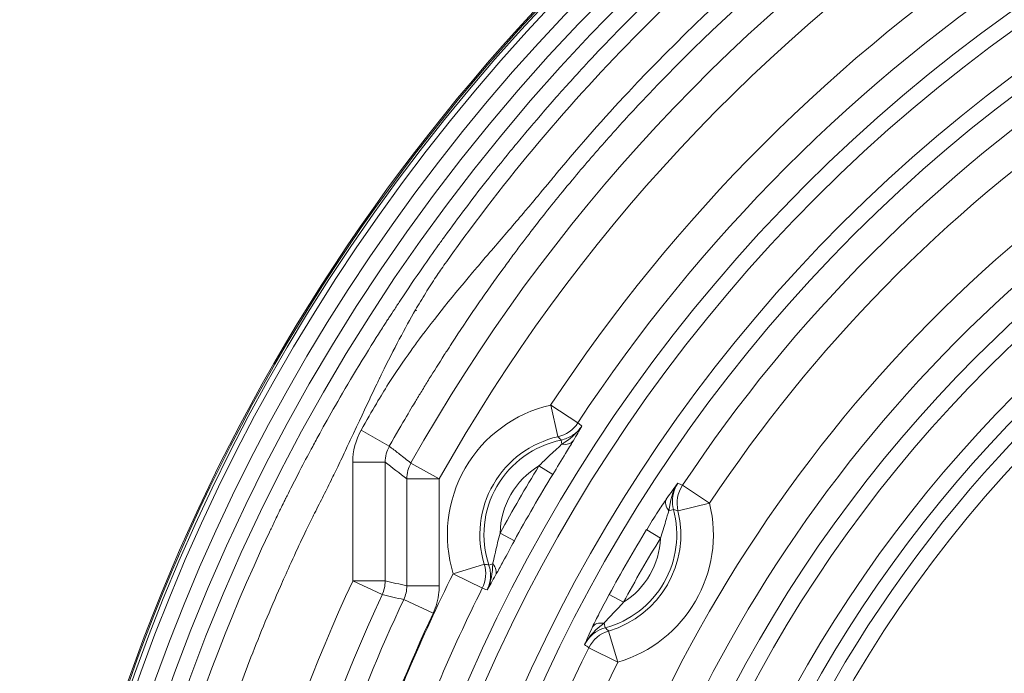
# Model space of a CAD drawing. Header units: inches. Extents: x 2.7 to 14.9, y -4.2 to 15.2.
# Tile 38 of 53: x 10.3 to 11.5, y 13.7 to 14.5. Entities that reach past the tile are written whole.
import ezdxf

# ---------------------------------------------------------------- set-up
doc = ezdxf.new("R2010")
doc.units = ezdxf.units.IN
doc.header["$MEASUREMENT"] = 0
doc.layers.add('Visible (ANSI)', color=7, linetype='Continuous', lineweight=18)
doc.layers.add('Visible Narrow (ANSI)', color=7, linetype='Continuous', lineweight=18)

msp = doc.modelspace()

# ---------------------------------------------------------------- linework, layer by layer
at = {"layer": 'Visible (ANSI)'}
for p, q in [((10.8838, 14.3278), (10.8838, 14.3278)), ((10.8771, 14.2889), (10.8771, 14.2889)), ((10.7735, 14.0402), (10.7735, 14.0402)), ((10.7706, 14.0356), (10.7706, 14.0356)), ((11.0453, 13.8703), (11.0453, 13.8703)), ((11.0414, 13.8641), (11.0414, 13.8641)), ((10.9714, 13.7422), (10.9714, 13.7423)), ((10.9747, 13.7487), (10.9747, 13.7487))]:
    msp.add_line(p, q, dxfattribs=at)
msp.add_circle((12.5948, 12.8903), 2.3248, dxfattribs=at)
for radius, start, end in [(2.3209, 13.8455, 166.4817), (1.5246, 6.8674, 173.1326)]:
    msp.add_arc((12.5948, 12.8903), radius, start, end, dxfattribs=at)
for points in [[(10.8773, 14.1909), (10.8773, 14.191), (10.8773, 14.1911), (10.8772, 14.1911)], [(10.7238, 14.0647), (10.7238, 14.0647), (10.7238, 14.0648), (10.7237, 14.0648)], [(10.726, 14.0692), (10.7261, 14.0691), (10.7262, 14.0691), (10.7263, 14.069)], [(10.9273, 13.9498), (10.9365, 13.9555), (10.9454, 13.9624), (10.9513, 13.9716)], [(11.0679, 13.9024), (11.0611, 13.8925), (11.0586, 13.8807), (11.0571, 13.8689)], [(10.8367, 13.773), (10.8417, 13.7827), (10.8432, 13.7938), (10.8435, 13.8047)], [(10.9784, 13.7327), (10.969, 13.7256), (10.96, 13.7174), (10.9549, 13.7067)]]:
    msp.add_open_spline(points, degree=3, dxfattribs=at)
at = {"layer": 'Visible Narrow (ANSI)'}
for p, q in [((10.7203, 14.1071), (10.7204, 14.1071)), ((10.8093, 14.0955), (10.8095, 14.0955)), ((10.9138, 13.9972), (10.9466, 13.9756)), ((10.9225, 13.9589), (10.9138, 13.9972)), ((10.6839, 13.9666), (10.7181, 13.9473)), ((10.9273, 13.9498), (10.9263, 13.9547)), ((10.6737, 13.928), (10.7131, 13.928)), ((10.6737, 13.7839), (10.6737, 13.928)), ((10.7131, 13.928), (10.7131, 13.7839)), ((10.7787, 13.9077), (10.7443, 13.9269)), ((10.9163, 13.9131), (10.8995, 13.9234)), ((10.7393, 13.7781), (10.7393, 13.9077)), ((10.7787, 13.9077), (10.7393, 13.9077)), ((10.7787, 13.9077), (10.7787, 13.7781)), ((11.0736, 13.8999), (11.1063, 13.8781)), ((11.0571, 13.8689), (11.0627, 13.8704)), ((11.1063, 13.8781), (11.0681, 13.8688)), ((11.0301, 13.8461), (11.0469, 13.8359)), ((10.8697, 13.8326), (10.8525, 13.842)), ((10.8333, 13.8043), (10.7957, 13.7927)), ((10.8435, 13.8047), (10.8388, 13.8031)), ((10.8309, 13.7751), (10.7957, 13.7927)), ((10.6737, 13.7839), (10.7131, 13.7839)), ((10.6737, 13.7839), (10.7094, 13.7673)), ((10.7787, 13.7781), (10.7393, 13.7781)), ((10.9847, 13.7675), (11.002, 13.7581)), ((10.7356, 13.7614), (10.7712, 13.7447)), ((10.9784, 13.7327), (10.9799, 13.7272)), ((10.9951, 13.6855), (10.984, 13.7232)), ((10.9951, 13.6855), (10.9599, 13.703))]:
    msp.add_line(p, q, dxfattribs=at)
for radius in [2.3232, 2.2751, 2.2554]:
    msp.add_circle((12.5948, 12.8903), radius, dxfattribs=at)
for centre, radius, start, end in [((12.5948, 12.8903), 2.3144, 13.9829, 166.3443), ((12.5948, 12.8903), 2.2947, 13.9388, 166.3884), ((12.5948, 12.8903), 2.1211, 96.3691, 150.743), ((12.5948, 12.8903), 2.0817, 96.3691, 150.743), ((12.5948, 12.8903), 1.9415, 96.3394, 173.6606), ((12.5948, 12.8903), 1.9219, 96.3394, 173.6606), ((12.5948, 12.8903), 1.8774, 96.4903, 173.5097), ((12.5948, 12.8903), 1.8577, 96.4903, 173.5097), ((12.5948, 12.8903), 2.0128, 123.3629, 146.6371), ((12.5948, 12.8903), 1.9734, 123.3629, 146.6371), ((12.5948, 12.8903), 1.648, 97.4151, 172.5849), ((12.5948, 12.8903), 1.6283, 97.4151, 172.5849), ((12.5948, 12.8903), 1.5821, 97.633, 172.367), ((12.5948, 12.8903), 1.5624, 97.633, 172.367), ((12.5948, 12.8903), 1.8258, 123.5697, 146.4303), ((12.5948, 12.8903), 1.7864, 124.7223, 146.4303), ((12.5948, 12.8903), 1.5443, 112.094, 174.3901), ((12.5948, 12.8903), 1.7175, 124.9317, 172.2726), ((12.5948, 12.8903), 1.6782, 124.6553, 172.2726), ((10.9497, 13.8401), 0.1612, 102.8929, 197.1071), ((10.7525, 13.928), 0.0787, 150.6175, 179.9988), ((10.9497, 13.8401), 0.1218, 102.8929, 197.1071), ((10.9497, 13.8401), 0.1169, 101.5423, 198.4577), ((10.9497, 13.8401), 0.0973, 121.1201, 178.8799), ((12.5948, 12.8903), 1.9853, 148.6443, 151.3557), ((12.5948, 12.8903), 1.9657, 148.6443, 151.3557), ((10.9497, 13.8401), 0.1169, 284.9783, 15.0217), ((10.9497, 13.8401), 0.1612, 286.3561, 13.6439), ((10.9497, 13.8401), 0.1218, 286.3561, 13.6439), ((12.5948, 12.8903), 1.8336, 148.5816, 151.4184), ((10.9497, 13.8401), 0.0973, 302.5065, 357.4935), ((12.5948, 12.8903), 1.8139, 148.5816, 151.4184), ((12.5948, 12.8903), 2.0128, 153.3629, 160.7219), ((12.5948, 12.8903), 2.1187, 155.0553, 173.0113), ((12.5948, 12.8903), 1.9734, 153.3629, 160.7219), ((12.5948, 12.8903), 2.0794, 155.0553, 174.022), ((12.5948, 12.8903), 2.0532, 154.897, 160.7226), ((12.5948, 12.8903), 2.0138, 154.897, 160.7226), ((12.5948, 12.8903), 1.8258, 153.5697, 172.5726), ((12.5948, 12.8903), 1.7864, 153.5697, 172.5726)]:
    msp.add_arc(centre, radius, start, end, dxfattribs=at)
for centre, major_axis, ratio, start_param, end_param in [((10.9138, 13.9972), (0.0252, 0.0303), 0.999036, 4.060826, 4.823734), ((-76.2855, -119.1381), (87.2048, 133.1339), 0.043608, 6.277413, 6.278296), ((-95.0823, -75.8633), (106.0117, 89.8145), 0.040245, 0.000827, 0.001835), ((10.9244, 13.9643), (0.0169, -0.01), 0.641036, 5.238756, 6.226322), ((10.7524, 13.928), (-0.024, -0.0311), 0.999035, 4.857535, 5.371361), ((10.7787, 13.9077), (0.0241, 0.0311), 0.999027, 1.718165, 2.228466), ((11.1063, 13.8781), (-0.0162, -0.0359), 0.999023, 4.549738, 5.37314), ((-73.6003, -115.2826), (84.716, 129.1595), 0.043658, 0.007085, 0.007995), ((11.0705, 13.8725), (-0.0162, 0.0112), 0.604712, 0.054795, 1.09718), ((-26.0128, -121.5403), (37.0751, 135.4108), 0.040467, 6.28212, 6.283117), ((10.7957, 13.7927), (-0.0136, -0.0369), 0.999036, 1.459451, 2.222359), ((35.6192, 150.5183), (-24.7758, -136.716), 0.040245, 6.281351, 6.282358), ((10.8295, 13.8), (0.0172, -0.0096), 0.641036, 0.056863, 1.04443), ((10.6737, 13.7839), (-0.0085, -0.0384), 0.999361, 1.353248, 1.788345), ((10.6817, 13.7821), (-0.0567, 0.0126), 0.819419, 2.960388, 3.321742), ((82.4947, 155.8772), (-71.695, -142.0885), 0.043608, 0.00489, 0.005772), ((10.982, 13.7193), (-0.0178, 0.0084), 0.604712, 5.186006, 6.22839), ((109.7114, 113.5408), (-98.7317, -99.8134), 0.040467, 0.000068, 0.001065), ((10.9951, 13.6855), (0.023, 0.0319), 0.999023, 0.910045, 1.733447), ((80.4982, 151.6239), (-69.4974, -137.9459), 0.043658, 6.27519, 6.2761)]:
    msp.add_ellipse(centre, major_axis=major_axis, ratio=ratio, start_param=start_param, end_param=end_param, dxfattribs=at)
for points, knots in [([(10.3731, 13.1358), (10.3739, 13.1428), (10.3747, 13.1498), (10.3755, 13.1568), (10.404, 13.3942), (10.471, 13.6268), (10.5728, 13.8431), (10.5745, 13.8467), (10.5763, 13.8504), (10.5791, 13.8562), (10.5819, 13.8621), (10.5843, 13.8671), (10.5863, 13.8711), (10.5878, 13.8742), (10.589, 13.8768), (10.5901, 13.8789), (10.5911, 13.881), (10.5919, 13.8825), (10.5924, 13.8837), (10.5928, 13.8845), (10.5933, 13.8854), (10.5942, 13.8873), (10.5982, 13.8952), (10.6023, 13.9033), (10.606, 13.9106), (10.608, 13.9144), (10.6097, 13.9178), (10.6114, 13.9211), (10.6163, 13.9304), (10.6204, 13.9382), (10.6252, 13.947), (10.6279, 13.9521), (10.6307, 13.9573), (10.6337, 13.9628), (10.6449, 13.9832), (10.6585, 14.0073), (10.6783, 14.0402), (10.6792, 14.0417), (10.6802, 14.0432), (10.681, 14.0447), (10.6924, 14.0634), (10.7012, 14.0774), (10.7074, 14.0871), (10.7107, 14.0922), (10.7132, 14.0962), (10.7149, 14.0988), (10.7153, 14.0995), (10.7154, 14.0996), (10.7157, 14.1001), (10.716, 14.1005), (10.7165, 14.1013), (10.7177, 14.1031), (10.72, 14.1066), (10.7223, 14.1101), (10.7246, 14.1136), (10.727, 14.1173), (10.7294, 14.121), (10.7318, 14.1245), (10.7408, 14.1381), (10.7495, 14.1509), (10.7583, 14.1637), (10.7647, 14.1729), (10.7712, 14.1821), (10.7779, 14.1915), (10.7805, 14.1951), (10.7831, 14.1987), (10.7857, 14.2022), (10.8017, 14.2244), (10.8182, 14.2462), (10.835, 14.2677), (10.8448, 14.2802), (10.8547, 14.2926), (10.8648, 14.3049), (10.8698, 14.311), (10.8749, 14.3171), (10.8799, 14.3232), (10.8825, 14.3263), (10.885, 14.3293), (10.8868, 14.3314), (10.8877, 14.3324), (10.8878, 14.3325), (10.8878, 14.3326), (10.889, 14.334), (10.8997, 14.3468), (10.9205, 14.3704), (10.9309, 14.3822), (10.9439, 14.3966), (10.9596, 14.4136), (10.97, 14.4247), (10.9816, 14.4369), (10.9945, 14.4502), (11.0012, 14.457), (11.0085, 14.4644), (11.0144, 14.4703), (11.0166, 14.4725), (11.0177, 14.4735), (11.0177, 14.4736), (11.0185, 14.4744), (11.0234, 14.4793), (11.0326, 14.4883), (11.0449, 14.5003), (11.0648, 14.5196), (11.0931, 14.5452), (11.1417, 14.5894), (11.2151, 14.6529), (11.3201, 14.7258), (11.4074, 14.7864), (11.5168, 14.8535), (11.6521, 14.9165), (11.6796, 14.9293), (11.7081, 14.9418), (11.7376, 14.9541), (11.9131, 15.0269), (12.1277, 15.0902), (12.3787, 15.1146)], [0, 0, 0, 0, 0.006963, 0.006963, 0.006963, 0.242187, 0.242187, 0.242187, 0.246094, 0.246094, 0.246094, 0.25, 0.25, 0.25, 0.252947, 0.252947, 0.252947, 0.255859, 0.255859, 0.255859, 0.257812, 0.257812, 0.257812, 0.265625, 0.265625, 0.265625, 0.269651, 0.269651, 0.269651, 0.28125, 0.28125, 0.28125, 0.287882, 0.287882, 0.287882, 0.3125, 0.3125, 0.3125, 0.313641, 0.313641, 0.313641, 0.328125, 0.328125, 0.328125, 0.335937, 0.335937, 0.335937, 0.337891, 0.337891, 0.337891, 0.339844, 0.339844, 0.339844, 0.34375, 0.34375, 0.34375, 0.347897, 0.347897, 0.347897, 0.363618, 0.363618, 0.363618, 0.375, 0.375, 0.375, 0.379353, 0.379353, 0.379353, 0.40625, 0.40625, 0.40625, 0.421875, 0.421875, 0.421875, 0.429687, 0.429687, 0.429687, 0.433594, 0.433594, 0.433594, 0.435547, 0.435547, 0.435547, 0.46582, 0.46582, 0.46582, 0.480957, 0.480957, 0.480957, 0.490936, 0.490936, 0.490936, 0.496094, 0.496094, 0.496094, 0.498047, 0.498047, 0.498047, 0.552357, 0.552357, 0.552357, 0.625, 0.625, 0.625, 0.75, 0.75, 0.75, 0.853924, 0.853924, 0.853924, 0.875, 0.875, 0.875, 1, 1, 1, 1]), ([(12.3806, 15.095), (12.1318, 15.0708), (11.8871, 15.0041), (11.6604, 14.8986), (11.4338, 14.7932), (11.2255, 14.6494), (11.0464, 14.4742), (10.9596, 14.3894), (10.8803, 14.298), (10.8085, 14.2002), (10.8062, 14.197), (10.8046, 14.1948), (10.8016, 14.1907), (10.7957, 14.1825), (10.7905, 14.1752), (10.786, 14.1689), (10.7815, 14.1625), (10.7788, 14.1586), (10.7746, 14.1524), (10.7705, 14.1461), (10.7664, 14.1397), (10.7622, 14.1331), (10.7581, 14.1265), (10.7533, 14.1184), (10.7499, 14.1126), (10.7372, 14.0907), (10.7236, 14.0651), (10.7091, 14.0355), (10.7081, 14.0335), (10.7063, 14.0298), (10.7062, 14.0296), (10.7043, 14.0256), (10.6924, 14.0006), (10.6707, 13.9545), (10.6693, 13.9514), (10.6672, 13.947), (10.6663, 13.945), (10.6625, 13.9369), (10.6589, 13.9294), (10.6556, 13.9224), (10.6522, 13.9154), (10.6496, 13.91), (10.6462, 13.903), (10.6427, 13.8961), (10.6392, 13.8892), (10.6358, 13.8823), (10.6323, 13.8753), (10.628, 13.8669), (10.6253, 13.8615), (10.6172, 13.8454), (10.6078, 13.8256), (10.5971, 13.8021), (10.5936, 13.7942), (10.5892, 13.7844), (10.5861, 13.7773), (10.5736, 13.749), (10.5617, 13.7203), (10.5504, 13.6915), (10.5278, 13.6338), (10.5077, 13.5754), (10.49, 13.5157), (10.4545, 13.3964), (10.4294, 13.2752), (10.4146, 13.1522)], [0, 0, 0, 0, 0.25, 0.25, 0.25, 0.5, 0.5, 0.5, 0.621094, 0.621094, 0.621094, 0.625, 0.625, 0.625, 0.632812, 0.632812, 0.632812, 0.640625, 0.640625, 0.640625, 0.648437, 0.648437, 0.648437, 0.65625, 0.65625, 0.65625, 0.685547, 0.685547, 0.685547, 0.6875, 0.6875, 0.6875, 0.716797, 0.716797, 0.716797, 0.71875, 0.71875, 0.71875, 0.726562, 0.726562, 0.726562, 0.734375, 0.734375, 0.734375, 0.742187, 0.742187, 0.742187, 0.75, 0.75, 0.75, 0.773437, 0.773437, 0.773437, 0.78125, 0.78125, 0.78125, 0.8125, 0.8125, 0.8125, 0.875, 0.875, 0.875, 1, 1, 1, 1]), ([(10.6839, 13.9666), (10.6906, 13.9786), (10.6968, 13.9893), (10.7024, 13.9987), (10.7079, 14.0082), (10.7117, 14.0145), (10.7173, 14.0232), (10.7256, 14.0363), (10.7347, 14.0497), (10.7445, 14.0634), (10.7478, 14.068), (10.7521, 14.0739), (10.7546, 14.0773), (10.7721, 14.1009), (10.7954, 14.1298), (10.8245, 14.1642), (10.8287, 14.1692), (10.8338, 14.1752), (10.8374, 14.1793), (10.8498, 14.1938), (10.8622, 14.2082), (10.8746, 14.2227), (10.8764, 14.2248), (10.8793, 14.2283), (10.8799, 14.229), (10.884, 14.2337), (10.8952, 14.2471), (10.9135, 14.2691), (10.9161, 14.2722), (10.92, 14.2769), (10.9217, 14.279), (10.9495, 14.3124), (10.9781, 14.3449), (11.0079, 14.3767), (11.1273, 14.5042), (11.2601, 14.6157), (11.4063, 14.7111), (11.5526, 14.8066), (11.7092, 14.8837), (11.8728, 14.9413), (12.0363, 14.9989), (12.2068, 15.0369), (12.3806, 15.0541)], [0, 0, 0, 0, 0.015625, 0.015625, 0.015625, 0.03125, 0.03125, 0.03125, 0.054687, 0.054687, 0.054687, 0.0625, 0.0625, 0.0625, 0.117187, 0.117187, 0.117187, 0.125, 0.125, 0.125, 0.152344, 0.152344, 0.152344, 0.15625, 0.15625, 0.15625, 0.183594, 0.183594, 0.183594, 0.1875, 0.1875, 0.1875, 0.25, 0.25, 0.25, 0.5, 0.5, 0.5, 0.750018, 0.750018, 0.750018, 1, 1, 1, 1]), ([(12.3825, 15.0345), (12.0328, 14.9999), (11.692, 14.8781), (11.3996, 14.6831), (11.2621, 14.5914), (11.1352, 14.4839), (11.0223, 14.3633), (11.0075, 14.3476), (10.9931, 14.3317), (10.9788, 14.3155), (10.9717, 14.3074), (10.9646, 14.2993), (10.9576, 14.2911), (10.9506, 14.283), (10.9449, 14.2761), (10.9368, 14.2664), (10.9208, 14.2471), (10.9079, 14.2309), (10.8964, 14.2161), (10.8906, 14.2087), (10.8845, 14.2007), (10.878, 14.1921), (10.8748, 14.1878), (10.8714, 14.1834), (10.868, 14.1788), (10.8663, 14.1765), (10.8646, 14.1741), (10.8629, 14.1718), (10.8611, 14.1694), (10.8583, 14.1655), (10.8576, 14.1645), (10.8531, 14.1584), (10.8449, 14.1471), (10.8332, 14.1303), (10.8293, 14.1247), (10.8241, 14.1173), (10.8203, 14.1117), (10.809, 14.0952), (10.7996, 14.0809), (10.7919, 14.069), (10.7893, 14.065), (10.7879, 14.0629), (10.7847, 14.0579), (10.7783, 14.0479), (10.7723, 14.0384), (10.7666, 14.0292), (10.7638, 14.0247), (10.7611, 14.0202), (10.7584, 14.0158), (10.7571, 14.0137), (10.7558, 14.0115), (10.7545, 14.0094), (10.7532, 14.0072), (10.7512, 14.004), (10.7506, 14.0031), (10.746, 13.9953), (10.7348, 13.9769), (10.7181, 13.9473)], [0, 0, 0, 0, 0.510151, 0.510151, 0.510151, 0.75, 0.75, 0.75, 0.78125, 0.78125, 0.78125, 0.796875, 0.796875, 0.796875, 0.8125, 0.8125, 0.8125, 0.84375, 0.84375, 0.84375, 0.859375, 0.859375, 0.859375, 0.867188, 0.867188, 0.867188, 0.871094, 0.871094, 0.871094, 0.875, 0.875, 0.875, 0.898438, 0.898438, 0.898438, 0.90625, 0.90625, 0.90625, 0.929688, 0.929688, 0.929688, 0.9375, 0.9375, 0.9375, 0.953125, 0.953125, 0.953125, 0.960938, 0.960938, 0.960938, 0.964844, 0.964844, 0.964844, 0.96875, 0.96875, 0.96875, 1, 1, 1, 1]), ([(10.9263, 13.9547), (10.9312, 13.9557), (10.936, 13.9577), (10.9402, 13.9604), (10.9439, 13.9628), (10.9472, 13.9659), (10.9498, 13.9695), (10.9503, 13.9702), (10.9508, 13.9709), (10.9513, 13.9716)], [0, 0, 0, 0, 0.487964, 0.487964, 0.487964, 0.916244, 0.916244, 0.916244, 1, 1, 1, 1]), ([(10.9409, 13.9536), (10.9383, 13.9492), (10.9351, 13.9439), (10.9318, 13.9385), (10.9268, 13.9304), (10.9215, 13.9217), (10.9163, 13.9131)], [0, 0, 0, 0, 0.399756, 0.399756, 0.399756, 1, 1, 1, 1]), ([(10.7181, 13.9473), (10.7186, 13.9469), (10.7191, 13.9465), (10.7232, 13.9433), (10.7269, 13.9405), (10.7351, 13.9341), (10.7397, 13.9305), (10.7443, 13.9269)], [0, 0, 0, 0, 0.054574, 0.054574, 0.473295, 0.473295, 1, 1, 1, 1]), ([(10.8995, 13.9234), (10.9054, 13.9294), (10.9116, 13.9353), (10.9177, 13.9409), (10.9211, 13.944), (10.9244, 13.9471), (10.9273, 13.9498)], [0, 0, 0, 0, 0.645576, 0.645576, 0.645576, 1, 1, 1, 1]), ([(11.0679, 13.9024), (11.0666, 13.9005), (11.0655, 13.8985), (11.0646, 13.8964), (11.0628, 13.8924), (11.0617, 13.888), (11.0614, 13.8836), (11.0611, 13.8792), (11.0615, 13.8747), (11.0627, 13.8704)], [0, 0, 0, 0, 0.202435, 0.202435, 0.202435, 0.601176, 0.601176, 0.601176, 1, 1, 1, 1]), ([(11.0301, 13.8461), (11.0346, 13.8535), (11.0392, 13.8609), (11.0438, 13.8679), (11.0473, 13.8734), (11.0509, 13.8787), (11.0539, 13.8832)], [0, 0, 0, 0, 0.558946, 0.558946, 0.558946, 1, 1, 1, 1]), ([(11.0571, 13.8689), (11.0558, 13.8651), (11.0544, 13.8606), (11.0531, 13.8562), (11.0511, 13.8495), (11.0491, 13.8426), (11.0469, 13.8359)], [0, 0, 0, 0, 0.396241, 0.396241, 0.396241, 1, 1, 1, 1]), ([(10.8435, 13.8047), (10.8437, 13.8054), (10.8439, 13.8062), (10.844, 13.807), (10.8449, 13.8106), (10.8458, 13.8146), (10.8467, 13.8187), (10.8485, 13.8264), (10.8503, 13.8343), (10.8525, 13.842)], [0, 0, 0, 0, 0.067386, 0.067386, 0.067386, 0.386436, 0.386436, 0.386436, 1, 1, 1, 1]), ([(10.8697, 13.8326), (10.8652, 13.8243), (10.8606, 13.8158), (10.8563, 13.8078), (10.8536, 13.8029), (10.851, 13.7981), (10.8486, 13.7939), (10.8481, 13.7929), (10.8475, 13.7919), (10.847, 13.791)], [0, 0, 0, 0, 0.567597, 0.567597, 0.567597, 0.918005, 0.918005, 0.918005, 1, 1, 1, 1]), ([(10.8367, 13.773), (10.837, 13.7736), (10.8373, 13.7743), (10.8376, 13.775), (10.8393, 13.779), (10.8404, 13.7834), (10.8407, 13.7878), (10.8411, 13.7929), (10.8404, 13.7982), (10.8388, 13.8031)], [0, 0, 0, 0, 0.070725, 0.070725, 0.070725, 0.498789, 0.498789, 0.498789, 1, 1, 1, 1]), ([(10.7787, 13.7781), (10.7787, 13.7754), (10.7785, 13.7728), (10.7783, 13.7702), (10.7774, 13.7614), (10.775, 13.7526), (10.7712, 13.7447)], [0, 0, 0, 0, 0.228441, 0.228441, 0.228441, 1, 1, 1, 1]), ([(10.9645, 13.7283), (10.9669, 13.7332), (10.9697, 13.739), (10.9727, 13.7448), (10.9765, 13.7522), (10.9806, 13.7599), (10.9847, 13.7675)], [0, 0, 0, 0, 0.441054, 0.441054, 0.441054, 1, 1, 1, 1]), ([(11.002, 13.7581), (10.9972, 13.7528), (10.9923, 13.7476), (10.9874, 13.7425), (10.9843, 13.7392), (10.9811, 13.7358), (10.9784, 13.7327)], [0, 0, 0, 0, 0.603759, 0.603759, 0.603759, 1, 1, 1, 1]), ([(10.9799, 13.7272), (10.9757, 13.726), (10.9716, 13.7241), (10.9679, 13.7217), (10.9643, 13.7192), (10.961, 13.716), (10.9584, 13.7125), (10.9571, 13.7107), (10.9559, 13.7087), (10.9549, 13.7067)], [0, 0, 0, 0, 0.39883, 0.39883, 0.39883, 0.797576, 0.797576, 0.797576, 1, 1, 1, 1])]:
    msp.add_open_spline(points, degree=3, knots=knots, dxfattribs=at)
for points in [[(10.9638, 14.389), (10.9638, 14.389), (10.9638, 14.389), (10.9638, 14.3891)], [(10.9509, 14.3749), (10.9509, 14.3749), (10.9509, 14.3749), (10.9509, 14.3748)], [(10.929, 14.2569), (10.929, 14.2569), (10.929, 14.2569), (10.929, 14.2569)], [(10.9204, 14.2464), (10.9204, 14.2463), (10.9204, 14.2463), (10.9204, 14.2463)], [(10.8301, 14.1259), (10.8301, 14.1259), (10.8302, 14.1259), (10.8302, 14.1259)], [(10.7494, 14.1118), (10.7501, 14.1119), (10.7509, 14.112), (10.7516, 14.1122)], [(10.9513, 13.9716), (10.9483, 13.9663), (10.9451, 13.9607), (10.9409, 13.9536)], [(10.7393, 13.9077), (10.7306, 13.9145), (10.7218, 13.9212), (10.7131, 13.928)], [(11.0539, 13.8832), (11.0593, 13.8909), (11.0637, 13.8968), (11.0679, 13.9024)], [(10.847, 13.791), (10.843, 13.7839), (10.8397, 13.7783), (10.8367, 13.773)], [(10.7131, 13.7839), (10.7218, 13.7819), (10.7306, 13.78), (10.7393, 13.7781)], [(10.7356, 13.7614), (10.7269, 13.7633), (10.7181, 13.7653), (10.7094, 13.7673)], [(10.9549, 13.7067), (10.9576, 13.713), (10.9605, 13.7198), (10.9645, 13.7283)]]:
    msp.add_open_spline(points, degree=3, dxfattribs=at)

doc.saveas('drawing.dxf')
